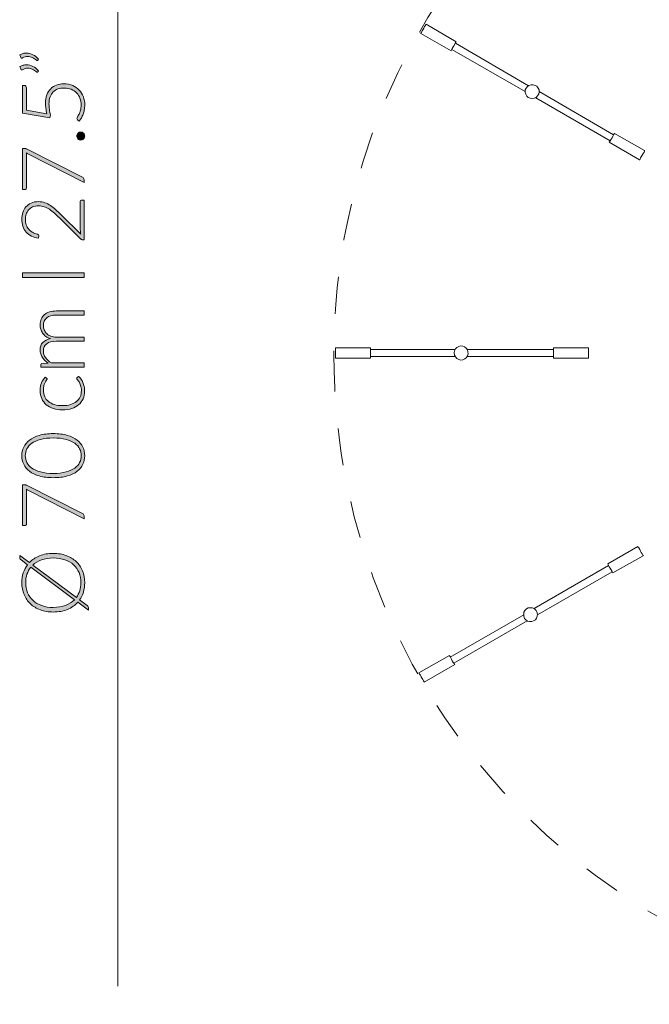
# Model space of a CAD drawing. Header units: inches. Extents: x 16 to 182, y -254 to -14.
# Tile 1 of 13: x 16 to 47, y -254 to -206. Entities that reach past the tile are written whole.
import ezdxf

# ---------------------------------------------------------------- set-up
doc = ezdxf.new("R2010")
doc.units = ezdxf.units.IN
doc.header["$MEASUREMENT"] = 0
doc.linetypes.add('AI-Linetype-1', pattern=[3.602747, 1.801373, -1.801373])
doc.layers.add('Capa 1', color=7, linetype='Continuous')

# ---------------------------------------------------------------- blocks, each defined once
blk = doc.blocks.new('block 4')
at = {"layer": 'Capa 1'}
h = blk.add_hatch(color=250, dxfattribs=at)
h.dxf.hatch_style = 2
edge = h.paths.add_edge_path()
edge.add_spline(control_points=[(16.074, -207.93), (16.128, -207.899), (16.181, -207.877), (16.233, -207.863), (16.286, -207.849), (16.339, -207.842), (16.393, -207.842), (16.503, -207.842), (16.608, -207.868), (16.709, -207.922), (16.811, -207.975), (16.903, -208.045), (16.986, -208.131), (16.986, -208.131), (16.948, -208.19), (16.948, -208.19), (16.94, -208.2), (16.93, -208.205), (16.918, -208.205), (16.907, -208.205), (16.897, -208.201), (16.889, -208.192), (16.818, -208.139), (16.748, -208.094), (16.677, -208.059), (16.606, -208.024), (16.532, -208.006), (16.456, -208.006), (16.375, -208.006), (16.291, -208.031), (16.205, -208.08), (16.194, -208.087), (16.182, -208.091), (16.171, -208.091), (16.151, -208.091), (16.137, -208.08), (16.129, -208.059), (16.129, -208.059), (16.074, -207.93), (16.074, -207.93)], knot_values=[0, 0, 0, 0, 1, 1, 1, 2, 2, 2, 3, 3, 3, 4, 4, 4, 5, 5, 5, 6, 6, 6, 7, 7, 7, 8, 8, 8, 9, 9, 9, 10, 10, 10, 11, 11, 11, 12, 12, 12, 13, 13, 13, 13], degree=3, periodic=1)
edge = h.paths.add_edge_path()
edge.add_spline(control_points=[(16.074, -208.498), (16.128, -208.467), (16.181, -208.444), (16.233, -208.431), (16.286, -208.417), (16.339, -208.409), (16.393, -208.409), (16.503, -208.409), (16.608, -208.436), (16.709, -208.49), (16.811, -208.543), (16.903, -208.613), (16.986, -208.699), (16.986, -208.699), (16.948, -208.758), (16.948, -208.758), (16.94, -208.768), (16.93, -208.772), (16.918, -208.772), (16.907, -208.772), (16.897, -208.768), (16.889, -208.76), (16.818, -208.706), (16.748, -208.662), (16.677, -208.627), (16.606, -208.592), (16.532, -208.574), (16.456, -208.574), (16.375, -208.574), (16.291, -208.599), (16.205, -208.648), (16.194, -208.655), (16.182, -208.658), (16.171, -208.658), (16.151, -208.658), (16.137, -208.648), (16.129, -208.627), (16.129, -208.627), (16.074, -208.498), (16.074, -208.498)], knot_values=[0, 0, 0, 0, 1, 1, 1, 2, 2, 2, 3, 3, 3, 4, 4, 4, 5, 5, 5, 6, 6, 6, 7, 7, 7, 8, 8, 8, 9, 9, 9, 10, 10, 10, 11, 11, 11, 12, 12, 12, 13, 13, 13, 13], degree=3, periodic=1)
h = blk.add_hatch(color=250, dxfattribs=at)
h.dxf.hatch_style = 2
edge = h.paths.add_edge_path()
edge.add_spline(control_points=[(16.292, -209.414), (16.32, -209.414), (16.343, -209.424), (16.362, -209.443), (16.381, -209.462), (16.391, -209.491), (16.391, -209.532), (16.391, -209.532), (16.391, -210.613), (16.391, -210.613), (16.391, -210.613), (17.387, -210.792), (17.387, -210.792), (17.363, -210.698), (17.346, -210.609), (17.335, -210.524), (17.325, -210.44), (17.319, -210.359), (17.319, -210.282), (17.319, -210.127), (17.342, -209.99), (17.386, -209.872), (17.43, -209.754), (17.492, -209.655), (17.572, -209.575), (17.651, -209.496), (17.746, -209.436), (17.856, -209.395), (17.965, -209.354), (18.085, -209.334), (18.214, -209.334), (18.372, -209.334), (18.513, -209.361), (18.638, -209.416), (18.762, -209.471), (18.868, -209.546), (18.955, -209.639), (19.042, -209.733), (19.109, -209.842), (19.156, -209.967), (19.202, -210.092), (19.225, -210.225), (19.225, -210.366), (19.225, -210.449), (19.218, -210.528), (19.203, -210.602), (19.188, -210.677), (19.169, -210.748), (19.144, -210.814), (19.119, -210.88), (19.091, -210.94), (19.059, -210.995), (19.026, -211.05), (18.993, -211.099), (18.959, -211.141), (18.959, -211.141), (18.877, -211.082), (18.877, -211.082), (18.856, -211.068), (18.845, -211.047), (18.845, -211.02), (18.845, -211.002), (18.856, -210.976), (18.877, -210.941), (18.898, -210.907), (18.921, -210.863), (18.947, -210.808), (18.972, -210.754), (18.995, -210.69), (19.016, -210.616), (19.038, -210.542), (19.048, -210.456), (19.048, -210.358), (19.048, -210.242), (19.03, -210.135), (18.992, -210.035), (18.955, -209.935), (18.901, -209.848), (18.831, -209.774), (18.76, -209.7), (18.673, -209.642), (18.57, -209.601), (18.467, -209.559), (18.349, -209.539), (18.219, -209.539), (18.112, -209.539), (18.013, -209.554), (17.923, -209.586), (17.833, -209.618), (17.756, -209.666), (17.692, -209.73), (17.628, -209.794), (17.578, -209.875), (17.542, -209.972), (17.506, -210.07), (17.488, -210.185), (17.488, -210.318), (17.488, -210.398), (17.495, -210.483), (17.507, -210.573), (17.52, -210.663), (17.54, -210.759), (17.568, -210.86), (17.568, -210.86), (17.528, -210.991), (17.528, -210.991), (17.528, -210.991), (16.205, -210.756), (16.205, -210.756), (16.205, -210.756), (16.205, -209.414), (16.205, -209.414), (16.205, -209.414), (16.292, -209.414), (16.292, -209.414)], knot_values=[0, 0, 0, 0, 1, 1, 1, 2, 2, 2, 3, 3, 3, 4, 4, 4, 5, 5, 5, 6, 6, 6, 7, 7, 7, 8, 8, 8, 9, 9, 9, 10, 10, 10, 11, 11, 11, 12, 12, 12, 13, 13, 13, 14, 14, 14, 15, 15, 15, 16, 16, 16, 17, 17, 17, 18, 18, 18, 19, 19, 19, 20, 20, 20, 21, 21, 21, 22, 22, 22, 23, 23, 23, 24, 24, 24, 25, 25, 25, 26, 26, 26, 27, 27, 27, 28, 28, 28, 29, 29, 29, 30, 30, 30, 31, 31, 31, 32, 32, 32, 33, 33, 33, 34, 34, 34, 35, 35, 35, 36, 36, 36, 37, 37, 37, 38, 38, 38, 38], degree=3, periodic=1)
h = blk.add_hatch(color=250, dxfattribs=at)
h.dxf.hatch_style = 2
edge = h.paths.add_edge_path()
edge.add_spline(control_points=[(19.029, -212.065), (19.002, -212.065), (18.977, -212.06), (18.953, -212.05), (18.929, -212.04), (18.908, -212.027), (18.891, -212.009), (18.873, -211.992), (18.859, -211.971), (18.849, -211.948), (18.838, -211.925), (18.833, -211.899), (18.833, -211.871), (18.833, -211.844), (18.838, -211.819), (18.849, -211.795), (18.859, -211.771), (18.873, -211.75), (18.891, -211.733), (18.908, -211.715), (18.929, -211.701), (18.953, -211.69), (18.977, -211.68), (19.002, -211.675), (19.029, -211.675), (19.057, -211.675), (19.083, -211.68), (19.106, -211.69), (19.129, -211.701), (19.15, -211.715), (19.167, -211.733), (19.185, -211.75), (19.199, -211.771), (19.208, -211.795), (19.218, -211.819), (19.223, -211.844), (19.223, -211.871), (19.223, -211.926), (19.205, -211.972), (19.167, -212.009), (19.13, -212.047), (19.084, -212.065), (19.029, -212.065)], knot_values=[0, 0, 0, 0, 1, 1, 1, 2, 2, 2, 3, 3, 3, 4, 4, 4, 5, 5, 5, 6, 6, 6, 7, 7, 7, 8, 8, 8, 9, 9, 9, 10, 10, 10, 11, 11, 11, 12, 12, 12, 13, 13, 13, 14, 14, 14, 14], degree=3, periodic=1)
h = blk.add_hatch(color=250, dxfattribs=at)
h.dxf.hatch_style = 2
edge = h.paths.add_edge_path()
edge.add_spline(control_points=[(16.205, -212.475), (16.205, -212.475), (16.296, -212.475), (16.296, -212.475), (16.32, -212.475), (16.34, -212.477), (16.358, -212.482), (16.376, -212.487), (16.391, -212.493), (16.403, -212.5), (16.403, -212.5), (19.116, -213.87), (19.116, -213.87), (19.138, -213.881), (19.156, -213.896), (19.17, -213.915), (19.185, -213.934), (19.192, -213.959), (19.192, -213.99), (19.192, -213.99), (19.192, -214.127), (19.192, -214.127), (19.192, -214.127), (16.49, -212.749), (16.49, -212.749), (16.453, -212.731), (16.42, -212.709), (16.391, -212.684), (16.391, -212.684), (16.391, -214.406), (16.391, -214.406), (16.391, -214.421), (16.385, -214.434), (16.374, -214.445), (16.363, -214.455), (16.349, -214.461), (16.334, -214.461), (16.334, -214.461), (16.205, -214.461), (16.205, -214.461), (16.205, -214.461), (16.205, -212.475), (16.205, -212.475)], knot_values=[0, 0, 0, 0, 1, 1, 1, 2, 2, 2, 3, 3, 3, 4, 4, 4, 5, 5, 5, 6, 6, 6, 7, 7, 7, 8, 8, 8, 9, 9, 9, 10, 10, 10, 11, 11, 11, 12, 12, 12, 13, 13, 13, 14, 14, 14, 14], degree=3, periodic=1)
h = blk.add_hatch(color=250, dxfattribs=at)
h.dxf.hatch_style = 2
edge = h.paths.add_edge_path()
edge.add_spline(control_points=[(16.171, -215.913), (16.171, -215.799), (16.188, -215.69), (16.221, -215.586), (16.254, -215.483), (16.304, -215.392), (16.371, -215.313), (16.438, -215.234), (16.521, -215.172), (16.622, -215.126), (16.722, -215.079), (16.84, -215.056), (16.975, -215.056), (17.088, -215.056), (17.192, -215.073), (17.289, -215.107), (17.385, -215.142), (17.478, -215.189), (17.566, -215.248), (17.655, -215.307), (17.741, -215.376), (17.825, -215.454), (17.909, -215.532), (17.994, -215.614), (18.081, -215.699), (18.081, -215.699), (19.035, -216.634), (19.035, -216.634), (19.024, -216.589), (19.016, -216.543), (19.01, -216.494), (19.005, -216.446), (19.002, -216.397), (19.002, -216.348), (19.002, -216.348), (19.002, -215.058), (19.002, -215.058), (19.002, -215.035), (19.008, -215.017), (19.022, -215.004), (19.035, -214.99), (19.052, -214.984), (19.073, -214.984), (19.073, -214.984), (19.192, -214.984), (19.192, -214.984), (19.192, -214.984), (19.192, -216.911), (19.192, -216.911), (19.192, -216.911), (19.12, -216.911), (19.12, -216.911), (19.104, -216.911), (19.089, -216.907), (19.072, -216.899), (19.056, -216.892), (19.042, -216.882), (19.031, -216.871), (19.031, -216.871), (17.999, -215.851), (17.999, -215.851), (17.913, -215.767), (17.83, -215.689), (17.75, -215.617), (17.67, -215.545), (17.589, -215.483), (17.507, -215.43), (17.426, -215.378), (17.342, -215.336), (17.256, -215.306), (17.17, -215.276), (17.079, -215.261), (16.982, -215.261), (16.872, -215.261), (16.777, -215.279), (16.696, -215.315), (16.615, -215.352), (16.548, -215.401), (16.496, -215.462), (16.444, -215.523), (16.406, -215.594), (16.38, -215.673), (16.355, -215.753), (16.342, -215.836), (16.342, -215.923), (16.342, -216.017), (16.357, -216.104), (16.385, -216.184), (16.414, -216.263), (16.454, -216.334), (16.506, -216.395), (16.557, -216.456), (16.618, -216.507), (16.689, -216.547), (16.76, -216.587), (16.838, -216.615), (16.923, -216.63), (16.972, -216.644), (16.997, -216.672), (16.997, -216.715), (16.997, -216.718), (16.996, -216.721), (16.995, -216.725), (16.995, -216.73), (16.994, -216.733), (16.994, -216.736), (16.994, -216.736), (16.977, -216.837), (16.977, -216.837), (16.849, -216.82), (16.735, -216.785), (16.636, -216.733), (16.536, -216.68), (16.451, -216.613), (16.382, -216.533), (16.313, -216.453), (16.261, -216.36), (16.225, -216.255), (16.189, -216.149), (16.171, -216.035), (16.171, -215.913)], knot_values=[0, 0, 0, 0, 1, 1, 1, 2, 2, 2, 3, 3, 3, 4, 4, 4, 5, 5, 5, 6, 6, 6, 7, 7, 7, 8, 8, 8, 9, 9, 9, 10, 10, 10, 11, 11, 11, 12, 12, 12, 13, 13, 13, 14, 14, 14, 15, 15, 15, 16, 16, 16, 17, 17, 17, 18, 18, 18, 19, 19, 19, 20, 20, 20, 21, 21, 21, 22, 22, 22, 23, 23, 23, 24, 24, 24, 25, 25, 25, 26, 26, 26, 27, 27, 27, 28, 28, 28, 29, 29, 29, 30, 30, 30, 31, 31, 31, 32, 32, 32, 33, 33, 33, 34, 34, 34, 35, 35, 35, 36, 36, 36, 37, 37, 37, 38, 38, 38, 39, 39, 39, 40, 40, 40, 40], degree=3, periodic=1)
h = blk.add_hatch(color=250, dxfattribs=at)
h.dxf.hatch_style = 2
h.paths.add_polyline_path([(19.192, -218.522), (19.192, -218.739), (16.205, -218.739), (16.205, -218.522)])
h = blk.add_hatch(color=250, dxfattribs=at)
h.dxf.hatch_style = 2
edge = h.paths.add_edge_path()
edge.add_spline(control_points=[(19.192, -223.091), (19.192, -223.091), (17.091, -223.091), (17.091, -223.091), (17.091, -223.091), (17.091, -222.981), (17.091, -222.981), (17.091, -222.945), (17.109, -222.924), (17.144, -222.918), (17.144, -222.918), (17.448, -222.899), (17.448, -222.899), (17.39, -222.858), (17.338, -222.815), (17.29, -222.768), (17.242, -222.722), (17.201, -222.672), (17.166, -222.619), (17.132, -222.567), (17.105, -222.51), (17.086, -222.451), (17.067, -222.391), (17.058, -222.328), (17.058, -222.262), (17.058, -222.108), (17.102, -221.986), (17.192, -221.894), (17.281, -221.803), (17.405, -221.741), (17.564, -221.709), (17.477, -221.683), (17.402, -221.648), (17.338, -221.602), (17.275, -221.557), (17.223, -221.504), (17.181, -221.445), (17.14, -221.386), (17.109, -221.322), (17.088, -221.252), (17.068, -221.183), (17.058, -221.111), (17.058, -221.038), (17.058, -220.935), (17.075, -220.841), (17.109, -220.758), (17.144, -220.675), (17.195, -220.605), (17.262, -220.546), (17.33, -220.488), (17.413, -220.443), (17.511, -220.413), (17.61, -220.382), (17.723, -220.366), (17.849, -220.366), (17.849, -220.366), (19.192, -220.366), (19.192, -220.366), (19.192, -220.366), (19.192, -220.567), (19.192, -220.567), (19.192, -220.567), (17.849, -220.567), (17.849, -220.567), (17.644, -220.567), (17.487, -220.611), (17.38, -220.7), (17.272, -220.788), (17.218, -220.915), (17.218, -221.08), (17.218, -221.153), (17.232, -221.223), (17.258, -221.29), (17.285, -221.356), (17.325, -221.416), (17.377, -221.467), (17.43, -221.518), (17.496, -221.559), (17.575, -221.589), (17.654, -221.62), (17.745, -221.635), (17.849, -221.635), (17.849, -221.635), (19.192, -221.635), (19.192, -221.635), (19.192, -221.635), (19.192, -221.835), (19.192, -221.835), (19.192, -221.835), (17.849, -221.835), (17.849, -221.835), (17.645, -221.835), (17.489, -221.876), (17.381, -221.958), (17.272, -222.039), (17.218, -222.158), (17.218, -222.314), (17.218, -222.428), (17.252, -222.534), (17.32, -222.631), (17.389, -222.728), (17.483, -222.815), (17.604, -222.89), (17.604, -222.89), (19.192, -222.89), (19.192, -222.89), (19.192, -222.89), (19.192, -223.091), (19.192, -223.091)], knot_values=[0, 0, 0, 0, 1, 1, 1, 2, 2, 2, 3, 3, 3, 4, 4, 4, 5, 5, 5, 6, 6, 6, 7, 7, 7, 8, 8, 8, 9, 9, 9, 10, 10, 10, 11, 11, 11, 12, 12, 12, 13, 13, 13, 14, 14, 14, 15, 15, 15, 16, 16, 16, 17, 17, 17, 18, 18, 18, 19, 19, 19, 20, 20, 20, 21, 21, 21, 22, 22, 22, 23, 23, 23, 24, 24, 24, 25, 25, 25, 26, 26, 26, 27, 27, 27, 28, 28, 28, 29, 29, 29, 30, 30, 30, 31, 31, 31, 32, 32, 32, 33, 33, 33, 34, 34, 34, 35, 35, 35, 36, 36, 36, 36], degree=3, periodic=1)
h = blk.add_hatch(color=250, dxfattribs=at)
h.dxf.hatch_style = 2
edge = h.paths.add_edge_path()
edge.add_spline(control_points=[(17.372, -223.629), (17.379, -223.636), (17.385, -223.643), (17.39, -223.649), (17.395, -223.656), (17.398, -223.665), (17.398, -223.676), (17.398, -223.69), (17.388, -223.709), (17.369, -223.734), (17.35, -223.758), (17.329, -223.791), (17.307, -223.832), (17.284, -223.873), (17.264, -223.924), (17.244, -223.985), (17.225, -224.046), (17.216, -224.12), (17.216, -224.208), (17.216, -224.329), (17.238, -224.436), (17.28, -224.53), (17.323, -224.623), (17.385, -224.702), (17.465, -224.766), (17.545, -224.83), (17.642, -224.879), (17.756, -224.913), (17.87, -224.946), (17.998, -224.963), (18.14, -224.963), (18.288, -224.963), (18.419, -224.946), (18.533, -224.911), (18.647, -224.877), (18.743, -224.828), (18.821, -224.765), (18.899, -224.702), (18.959, -224.625), (19, -224.535), (19.04, -224.445), (19.061, -224.345), (19.061, -224.235), (19.061, -224.134), (19.049, -224.049), (19.025, -223.981), (19.001, -223.913), (18.975, -223.856), (18.947, -223.812), (18.919, -223.768), (18.893, -223.732), (18.869, -223.706), (18.845, -223.68), (18.833, -223.659), (18.833, -223.644), (18.833, -223.626), (18.84, -223.612), (18.854, -223.602), (18.854, -223.602), (18.921, -223.547), (18.921, -223.547), (18.964, -223.579), (19.003, -223.62), (19.04, -223.669), (19.076, -223.719), (19.108, -223.774), (19.135, -223.836), (19.161, -223.898), (19.182, -223.965), (19.197, -224.038), (19.212, -224.11), (19.219, -224.186), (19.219, -224.265), (19.219, -224.398), (19.195, -224.52), (19.146, -224.631), (19.098, -224.741), (19.027, -224.836), (18.935, -224.916), (18.843, -224.995), (18.73, -225.057), (18.596, -225.102), (18.463, -225.146), (18.311, -225.168), (18.14, -225.168), (17.98, -225.168), (17.834, -225.147), (17.701, -225.105), (17.569, -225.063), (17.455, -225.001), (17.359, -224.92), (17.264, -224.839), (17.19, -224.74), (17.137, -224.622), (17.084, -224.505), (17.058, -224.37), (17.058, -224.218), (17.058, -224.082), (17.08, -223.96), (17.123, -223.854), (17.167, -223.748), (17.226, -223.655), (17.3, -223.576), (17.3, -223.576), (17.372, -223.629), (17.372, -223.629)], knot_values=[0, 0, 0, 0, 1, 1, 1, 2, 2, 2, 3, 3, 3, 4, 4, 4, 5, 5, 5, 6, 6, 6, 7, 7, 7, 8, 8, 8, 9, 9, 9, 10, 10, 10, 11, 11, 11, 12, 12, 12, 13, 13, 13, 14, 14, 14, 15, 15, 15, 16, 16, 16, 17, 17, 17, 18, 18, 18, 19, 19, 19, 20, 20, 20, 21, 21, 21, 22, 22, 22, 23, 23, 23, 24, 24, 24, 25, 25, 25, 26, 26, 26, 27, 27, 27, 28, 28, 28, 29, 29, 29, 30, 30, 30, 31, 31, 31, 32, 32, 32, 33, 33, 33, 34, 34, 34, 35, 35, 35, 35], degree=3, periodic=1)
h = blk.add_hatch(color=250, dxfattribs=at)
h.dxf.hatch_style = 2
edge = h.paths.add_edge_path()
edge.add_spline(control_points=[(17.697, -226.322), (17.959, -226.322), (18.185, -226.351), (18.377, -226.407), (18.568, -226.463), (18.727, -226.54), (18.852, -226.637), (18.977, -226.734), (19.07, -226.848), (19.131, -226.978), (19.193, -227.108), (19.223, -227.247), (19.223, -227.395), (19.223, -227.543), (19.193, -227.681), (19.131, -227.811), (19.07, -227.94), (18.977, -228.053), (18.852, -228.15), (18.727, -228.248), (18.568, -228.324), (18.377, -228.38), (18.185, -228.435), (17.959, -228.463), (17.697, -228.463), (17.435, -228.463), (17.209, -228.435), (17.018, -228.38), (16.826, -228.324), (16.668, -228.248), (16.543, -228.15), (16.417, -228.053), (16.324, -227.94), (16.263, -227.811), (16.202, -227.681), (16.171, -227.543), (16.171, -227.395), (16.171, -227.247), (16.202, -227.108), (16.263, -226.978), (16.324, -226.848), (16.417, -226.734), (16.543, -226.637), (16.668, -226.54), (16.826, -226.463), (17.018, -226.407), (17.209, -226.351), (17.435, -226.322), (17.697, -226.322)], knot_values=[0, 0, 0, 0, 1, 1, 1, 2, 2, 2, 3, 3, 3, 4, 4, 4, 5, 5, 5, 6, 6, 6, 7, 7, 7, 8, 8, 8, 9, 9, 9, 10, 10, 10, 11, 11, 11, 12, 12, 12, 13, 13, 13, 14, 14, 14, 15, 15, 15, 16, 16, 16, 16], degree=3, periodic=1)
edge = h.paths.add_edge_path()
edge.add_spline(control_points=[(17.697, -226.534), (17.455, -226.534), (17.248, -226.557), (17.077, -226.603), (16.905, -226.65), (16.765, -226.712), (16.656, -226.79), (16.547, -226.868), (16.467, -226.96), (16.416, -227.065), (16.365, -227.169), (16.34, -227.279), (16.34, -227.395), (16.34, -227.51), (16.365, -227.62), (16.416, -227.724), (16.467, -227.828), (16.547, -227.92), (16.656, -227.998), (16.765, -228.077), (16.905, -228.14), (17.077, -228.186), (17.248, -228.233), (17.455, -228.256), (17.697, -228.256), (17.941, -228.256), (18.148, -228.233), (18.319, -228.186), (18.49, -228.14), (18.63, -228.077), (18.739, -227.998), (18.848, -227.92), (18.927, -227.828), (18.977, -227.724), (19.027, -227.62), (19.052, -227.51), (19.052, -227.395), (19.052, -227.279), (19.027, -227.169), (18.977, -227.065), (18.927, -226.96), (18.848, -226.868), (18.739, -226.79), (18.63, -226.712), (18.49, -226.65), (18.319, -226.603), (18.148, -226.557), (17.941, -226.534), (17.697, -226.534)], knot_values=[0, 0, 0, 0, 1, 1, 1, 2, 2, 2, 3, 3, 3, 4, 4, 4, 5, 5, 5, 6, 6, 6, 7, 7, 7, 8, 8, 8, 9, 9, 9, 10, 10, 10, 11, 11, 11, 12, 12, 12, 13, 13, 13, 14, 14, 14, 15, 15, 15, 16, 16, 16, 16], degree=3, periodic=1)
h = blk.add_hatch(color=250, dxfattribs=at)
h.dxf.hatch_style = 2
edge = h.paths.add_edge_path()
edge.add_spline(control_points=[(16.205, -228.804), (16.205, -228.804), (16.296, -228.804), (16.296, -228.804), (16.32, -228.804), (16.34, -228.807), (16.358, -228.812), (16.376, -228.817), (16.391, -228.823), (16.403, -228.83), (16.403, -228.83), (19.116, -230.2), (19.116, -230.2), (19.138, -230.211), (19.156, -230.226), (19.17, -230.245), (19.185, -230.264), (19.192, -230.289), (19.192, -230.32), (19.192, -230.32), (19.192, -230.457), (19.192, -230.457), (19.192, -230.457), (16.49, -229.079), (16.49, -229.079), (16.453, -229.061), (16.42, -229.039), (16.391, -229.013), (16.391, -229.013), (16.391, -230.736), (16.391, -230.736), (16.391, -230.751), (16.385, -230.764), (16.374, -230.775), (16.363, -230.785), (16.349, -230.791), (16.334, -230.791), (16.334, -230.791), (16.205, -230.791), (16.205, -230.791), (16.205, -230.791), (16.205, -228.804), (16.205, -228.804)], knot_values=[0, 0, 0, 0, 1, 1, 1, 2, 2, 2, 3, 3, 3, 4, 4, 4, 5, 5, 5, 6, 6, 6, 7, 7, 7, 8, 8, 8, 9, 9, 9, 10, 10, 10, 11, 11, 11, 12, 12, 12, 13, 13, 13, 14, 14, 14, 14], degree=3, periodic=1)
h = blk.add_hatch(color=250, dxfattribs=at)
h.dxf.hatch_style = 2
edge = h.paths.add_edge_path()
edge.add_spline(control_points=[(17.697, -232.139), (17.928, -232.139), (18.137, -232.174), (18.325, -232.243), (18.513, -232.312), (18.673, -232.409), (18.806, -232.534), (18.939, -232.659), (19.042, -232.809), (19.115, -232.984), (19.187, -233.158), (19.223, -233.351), (19.223, -233.564), (19.223, -233.726), (19.202, -233.877), (19.159, -234.017), (19.116, -234.157), (19.054, -234.284), (18.974, -234.398), (18.974, -234.398), (19.346, -234.674), (19.346, -234.674), (19.37, -234.693), (19.387, -234.713), (19.397, -234.735), (19.408, -234.758), (19.413, -234.781), (19.413, -234.805), (19.413, -234.805), (19.413, -234.898), (19.413, -234.898), (19.413, -234.898), (18.888, -234.508), (18.888, -234.508), (18.753, -234.66), (18.585, -234.777), (18.384, -234.861), (18.184, -234.945), (17.955, -234.987), (17.697, -234.987), (17.468, -234.987), (17.259, -234.952), (17.071, -234.882), (16.884, -234.813), (16.723, -234.715), (16.59, -234.59), (16.457, -234.465), (16.354, -234.315), (16.281, -234.14), (16.208, -233.966), (16.171, -233.774), (16.171, -233.564), (16.171, -233.394), (16.195, -233.235), (16.242, -233.089), (16.289, -232.943), (16.357, -232.811), (16.446, -232.694), (16.446, -232.694), (16.131, -232.46), (16.131, -232.46), (16.109, -232.443), (16.092, -232.429), (16.083, -232.416), (16.073, -232.403), (16.068, -232.383), (16.068, -232.354), (16.068, -232.354), (16.068, -232.239), (16.068, -232.239), (16.068, -232.239), (16.536, -232.587), (16.536, -232.587), (16.672, -232.445), (16.837, -232.334), (17.032, -232.257), (17.228, -232.178), (17.45, -232.139), (17.697, -232.139)], knot_values=[0, 0, 0, 0, 1, 1, 1, 2, 2, 2, 3, 3, 3, 4, 4, 4, 5, 5, 5, 6, 6, 6, 7, 7, 7, 8, 8, 8, 9, 9, 9, 10, 10, 10, 11, 11, 11, 12, 12, 12, 13, 13, 13, 14, 14, 14, 15, 15, 15, 16, 16, 16, 17, 17, 17, 18, 18, 18, 19, 19, 19, 20, 20, 20, 21, 21, 21, 22, 22, 22, 23, 23, 23, 24, 24, 24, 25, 25, 25, 26, 26, 26, 26], degree=3, periodic=1)
edge = h.paths.add_edge_path()
edge.add_spline(control_points=[(17.697, -234.765), (17.922, -234.765), (18.121, -234.732), (18.293, -234.666), (18.466, -234.6), (18.61, -234.507), (18.725, -234.387), (18.725, -234.387), (16.604, -232.813), (16.604, -232.813), (16.524, -232.913), (16.462, -233.026), (16.42, -233.151), (16.378, -233.277), (16.357, -233.415), (16.357, -233.564), (16.357, -233.741), (16.388, -233.903), (16.449, -234.05), (16.51, -234.198), (16.598, -234.324), (16.714, -234.43), (16.829, -234.537), (16.97, -234.619), (17.136, -234.677), (17.302, -234.736), (17.489, -234.765), (17.697, -234.765)], knot_values=[0, 0, 0, 0, 1, 1, 1, 2, 2, 2, 3, 3, 3, 4, 4, 4, 5, 5, 5, 6, 6, 6, 7, 7, 7, 8, 8, 8, 9, 9, 9, 9], degree=3, periodic=1)
edge = h.paths.add_edge_path()
edge.add_spline(control_points=[(17.697, -232.363), (17.483, -232.363), (17.293, -232.393), (17.125, -232.454), (16.958, -232.514), (16.816, -232.599), (16.701, -232.709), (16.701, -232.709), (18.816, -234.282), (18.816, -234.282), (18.888, -234.184), (18.942, -234.076), (18.98, -233.956), (19.017, -233.835), (19.035, -233.705), (19.035, -233.564), (19.035, -233.384), (19.005, -233.22), (18.945, -233.072), (18.884, -232.925), (18.796, -232.798), (18.681, -232.693), (18.565, -232.589), (18.425, -232.507), (18.26, -232.45), (18.094, -232.392), (17.907, -232.363), (17.697, -232.363)], knot_values=[0, 0, 0, 0, 1, 1, 1, 2, 2, 2, 3, 3, 3, 4, 4, 4, 5, 5, 5, 6, 6, 6, 7, 7, 7, 8, 8, 8, 9, 9, 9, 9], degree=3, periodic=1)
at = {"layer": 'Capa 1', "lineweight": 0}
blk.add_lwpolyline([(19.192, -218.522), (19.192, -218.739), (16.205, -218.739), (16.205, -218.522), (19.192, -218.522)], dxfattribs=at)
for points, knots in [([(16.074, -207.93), (16.128, -207.899), (16.181, -207.877), (16.233, -207.863), (16.286, -207.849), (16.339, -207.842), (16.393, -207.842), (16.503, -207.842), (16.608, -207.868), (16.709, -207.922), (16.811, -207.975), (16.903, -208.045), (16.986, -208.131), (16.986, -208.131), (16.948, -208.19), (16.948, -208.19), (16.94, -208.2), (16.93, -208.205), (16.918, -208.205), (16.907, -208.205), (16.897, -208.201), (16.889, -208.192), (16.818, -208.139), (16.748, -208.094), (16.677, -208.059), (16.606, -208.024), (16.532, -208.006), (16.456, -208.006), (16.375, -208.006), (16.291, -208.031), (16.205, -208.08), (16.194, -208.087), (16.182, -208.091), (16.171, -208.091), (16.151, -208.091), (16.137, -208.08), (16.129, -208.059), (16.129, -208.059), (16.074, -207.93), (16.074, -207.93)], [0, 0, 0, 0, 1, 1, 1, 2, 2, 2, 3, 3, 3, 4, 4, 4, 5, 5, 5, 6, 6, 6, 7, 7, 7, 8, 8, 8, 9, 9, 9, 10, 10, 10, 11, 11, 11, 12, 12, 12, 13, 13, 13, 13]), ([(16.074, -208.498), (16.128, -208.467), (16.181, -208.444), (16.233, -208.431), (16.286, -208.417), (16.339, -208.409), (16.393, -208.409), (16.503, -208.409), (16.608, -208.436), (16.709, -208.49), (16.811, -208.543), (16.903, -208.613), (16.986, -208.699), (16.986, -208.699), (16.948, -208.758), (16.948, -208.758), (16.94, -208.768), (16.93, -208.772), (16.918, -208.772), (16.907, -208.772), (16.897, -208.768), (16.889, -208.76), (16.818, -208.706), (16.748, -208.662), (16.677, -208.627), (16.606, -208.592), (16.532, -208.574), (16.456, -208.574), (16.375, -208.574), (16.291, -208.599), (16.205, -208.648), (16.194, -208.655), (16.182, -208.658), (16.171, -208.658), (16.151, -208.658), (16.137, -208.648), (16.129, -208.627), (16.129, -208.627), (16.074, -208.498), (16.074, -208.498)], [0, 0, 0, 0, 1, 1, 1, 2, 2, 2, 3, 3, 3, 4, 4, 4, 5, 5, 5, 6, 6, 6, 7, 7, 7, 8, 8, 8, 9, 9, 9, 10, 10, 10, 11, 11, 11, 12, 12, 12, 13, 13, 13, 13]), ([(16.292, -209.414), (16.32, -209.414), (16.343, -209.424), (16.362, -209.443), (16.381, -209.462), (16.391, -209.491), (16.391, -209.532), (16.391, -209.532), (16.391, -210.613), (16.391, -210.613), (16.391, -210.613), (17.387, -210.792), (17.387, -210.792), (17.363, -210.698), (17.346, -210.609), (17.335, -210.524), (17.325, -210.44), (17.319, -210.359), (17.319, -210.282), (17.319, -210.127), (17.342, -209.99), (17.386, -209.872), (17.43, -209.754), (17.492, -209.655), (17.572, -209.575), (17.651, -209.496), (17.746, -209.436), (17.856, -209.395), (17.965, -209.354), (18.085, -209.334), (18.214, -209.334), (18.372, -209.334), (18.513, -209.361), (18.638, -209.416), (18.762, -209.471), (18.868, -209.546), (18.955, -209.639), (19.042, -209.733), (19.109, -209.842), (19.156, -209.967), (19.202, -210.092), (19.225, -210.225), (19.225, -210.366), (19.225, -210.449), (19.218, -210.528), (19.203, -210.602), (19.188, -210.677), (19.169, -210.748), (19.144, -210.814), (19.119, -210.88), (19.091, -210.94), (19.059, -210.995), (19.026, -211.05), (18.993, -211.099), (18.959, -211.141), (18.959, -211.141), (18.877, -211.082), (18.877, -211.082), (18.856, -211.068), (18.845, -211.047), (18.845, -211.02), (18.845, -211.002), (18.856, -210.976), (18.877, -210.941), (18.898, -210.907), (18.921, -210.863), (18.947, -210.808), (18.972, -210.754), (18.995, -210.69), (19.016, -210.616), (19.038, -210.542), (19.048, -210.456), (19.048, -210.358), (19.048, -210.242), (19.03, -210.135), (18.992, -210.035), (18.955, -209.935), (18.901, -209.848), (18.831, -209.774), (18.76, -209.7), (18.673, -209.642), (18.57, -209.601), (18.467, -209.559), (18.349, -209.539), (18.219, -209.539), (18.112, -209.539), (18.013, -209.554), (17.923, -209.586), (17.833, -209.618), (17.756, -209.666), (17.692, -209.73), (17.628, -209.794), (17.578, -209.875), (17.542, -209.972), (17.506, -210.07), (17.488, -210.185), (17.488, -210.318), (17.488, -210.398), (17.495, -210.483), (17.507, -210.573), (17.52, -210.663), (17.54, -210.759), (17.568, -210.86), (17.568, -210.86), (17.528, -210.991), (17.528, -210.991), (17.528, -210.991), (16.205, -210.756), (16.205, -210.756), (16.205, -210.756), (16.205, -209.414), (16.205, -209.414), (16.205, -209.414), (16.292, -209.414), (16.292, -209.414)], [0, 0, 0, 0, 1, 1, 1, 2, 2, 2, 3, 3, 3, 4, 4, 4, 5, 5, 5, 6, 6, 6, 7, 7, 7, 8, 8, 8, 9, 9, 9, 10, 10, 10, 11, 11, 11, 12, 12, 12, 13, 13, 13, 14, 14, 14, 15, 15, 15, 16, 16, 16, 17, 17, 17, 18, 18, 18, 19, 19, 19, 20, 20, 20, 21, 21, 21, 22, 22, 22, 23, 23, 23, 24, 24, 24, 25, 25, 25, 26, 26, 26, 27, 27, 27, 28, 28, 28, 29, 29, 29, 30, 30, 30, 31, 31, 31, 32, 32, 32, 33, 33, 33, 34, 34, 34, 35, 35, 35, 36, 36, 36, 37, 37, 37, 38, 38, 38, 38]), ([(19.029, -212.065), (19.002, -212.065), (18.977, -212.06), (18.953, -212.05), (18.929, -212.04), (18.908, -212.027), (18.891, -212.009), (18.873, -211.992), (18.859, -211.971), (18.849, -211.948), (18.838, -211.925), (18.833, -211.899), (18.833, -211.871), (18.833, -211.844), (18.838, -211.819), (18.849, -211.795), (18.859, -211.771), (18.873, -211.75), (18.891, -211.733), (18.908, -211.715), (18.929, -211.701), (18.953, -211.69), (18.977, -211.68), (19.002, -211.675), (19.029, -211.675), (19.057, -211.675), (19.083, -211.68), (19.106, -211.69), (19.129, -211.701), (19.15, -211.715), (19.167, -211.733), (19.185, -211.75), (19.199, -211.771), (19.208, -211.795), (19.218, -211.819), (19.223, -211.844), (19.223, -211.871), (19.223, -211.926), (19.205, -211.972), (19.167, -212.009), (19.13, -212.047), (19.084, -212.065), (19.029, -212.065)], [0, 0, 0, 0, 1, 1, 1, 2, 2, 2, 3, 3, 3, 4, 4, 4, 5, 5, 5, 6, 6, 6, 7, 7, 7, 8, 8, 8, 9, 9, 9, 10, 10, 10, 11, 11, 11, 12, 12, 12, 13, 13, 13, 14, 14, 14, 14]), ([(16.205, -212.475), (16.205, -212.475), (16.296, -212.475), (16.296, -212.475), (16.32, -212.475), (16.34, -212.477), (16.358, -212.482), (16.376, -212.487), (16.391, -212.493), (16.403, -212.5), (16.403, -212.5), (19.116, -213.87), (19.116, -213.87), (19.138, -213.881), (19.156, -213.896), (19.17, -213.915), (19.185, -213.934), (19.192, -213.959), (19.192, -213.99), (19.192, -213.99), (19.192, -214.127), (19.192, -214.127), (19.192, -214.127), (16.49, -212.749), (16.49, -212.749), (16.453, -212.731), (16.42, -212.709), (16.391, -212.684), (16.391, -212.684), (16.391, -214.406), (16.391, -214.406), (16.391, -214.421), (16.385, -214.434), (16.374, -214.445), (16.363, -214.455), (16.349, -214.461), (16.334, -214.461), (16.334, -214.461), (16.205, -214.461), (16.205, -214.461), (16.205, -214.461), (16.205, -212.475), (16.205, -212.475)], [0, 0, 0, 0, 1, 1, 1, 2, 2, 2, 3, 3, 3, 4, 4, 4, 5, 5, 5, 6, 6, 6, 7, 7, 7, 8, 8, 8, 9, 9, 9, 10, 10, 10, 11, 11, 11, 12, 12, 12, 13, 13, 13, 14, 14, 14, 14]), ([(16.171, -215.913), (16.171, -215.799), (16.188, -215.69), (16.221, -215.586), (16.254, -215.483), (16.304, -215.392), (16.371, -215.313), (16.438, -215.234), (16.521, -215.172), (16.622, -215.126), (16.722, -215.079), (16.84, -215.056), (16.975, -215.056), (17.088, -215.056), (17.192, -215.073), (17.289, -215.107), (17.385, -215.142), (17.478, -215.189), (17.566, -215.248), (17.655, -215.307), (17.741, -215.376), (17.825, -215.454), (17.909, -215.532), (17.994, -215.614), (18.081, -215.699), (18.081, -215.699), (19.035, -216.634), (19.035, -216.634), (19.024, -216.589), (19.016, -216.543), (19.01, -216.494), (19.005, -216.446), (19.002, -216.397), (19.002, -216.348), (19.002, -216.348), (19.002, -215.058), (19.002, -215.058), (19.002, -215.035), (19.008, -215.017), (19.022, -215.004), (19.035, -214.99), (19.052, -214.984), (19.073, -214.984), (19.073, -214.984), (19.192, -214.984), (19.192, -214.984), (19.192, -214.984), (19.192, -216.911), (19.192, -216.911), (19.192, -216.911), (19.12, -216.911), (19.12, -216.911), (19.104, -216.911), (19.089, -216.907), (19.072, -216.899), (19.056, -216.892), (19.042, -216.882), (19.031, -216.871), (19.031, -216.871), (17.999, -215.851), (17.999, -215.851), (17.913, -215.767), (17.83, -215.689), (17.75, -215.617), (17.67, -215.545), (17.589, -215.483), (17.507, -215.43), (17.426, -215.378), (17.342, -215.336), (17.256, -215.306), (17.17, -215.276), (17.079, -215.261), (16.982, -215.261), (16.872, -215.261), (16.777, -215.279), (16.696, -215.315), (16.615, -215.352), (16.548, -215.401), (16.496, -215.462), (16.444, -215.523), (16.406, -215.594), (16.38, -215.673), (16.355, -215.753), (16.342, -215.836), (16.342, -215.923), (16.342, -216.017), (16.357, -216.104), (16.385, -216.184), (16.414, -216.263), (16.454, -216.334), (16.506, -216.395), (16.557, -216.456), (16.618, -216.507), (16.689, -216.547), (16.76, -216.587), (16.838, -216.615), (16.923, -216.63), (16.972, -216.644), (16.997, -216.672), (16.997, -216.715), (16.997, -216.718), (16.996, -216.721), (16.995, -216.725), (16.995, -216.73), (16.994, -216.733), (16.994, -216.736), (16.994, -216.736), (16.977, -216.837), (16.977, -216.837), (16.849, -216.82), (16.735, -216.785), (16.636, -216.733), (16.536, -216.68), (16.451, -216.613), (16.382, -216.533), (16.313, -216.453), (16.261, -216.36), (16.225, -216.255), (16.189, -216.149), (16.171, -216.035), (16.171, -215.913)], [0, 0, 0, 0, 1, 1, 1, 2, 2, 2, 3, 3, 3, 4, 4, 4, 5, 5, 5, 6, 6, 6, 7, 7, 7, 8, 8, 8, 9, 9, 9, 10, 10, 10, 11, 11, 11, 12, 12, 12, 13, 13, 13, 14, 14, 14, 15, 15, 15, 16, 16, 16, 17, 17, 17, 18, 18, 18, 19, 19, 19, 20, 20, 20, 21, 21, 21, 22, 22, 22, 23, 23, 23, 24, 24, 24, 25, 25, 25, 26, 26, 26, 27, 27, 27, 28, 28, 28, 29, 29, 29, 30, 30, 30, 31, 31, 31, 32, 32, 32, 33, 33, 33, 34, 34, 34, 35, 35, 35, 36, 36, 36, 37, 37, 37, 38, 38, 38, 39, 39, 39, 40, 40, 40, 40]), ([(19.192, -223.091), (19.192, -223.091), (17.091, -223.091), (17.091, -223.091), (17.091, -223.091), (17.091, -222.981), (17.091, -222.981), (17.091, -222.945), (17.109, -222.924), (17.144, -222.918), (17.144, -222.918), (17.448, -222.899), (17.448, -222.899), (17.39, -222.858), (17.338, -222.815), (17.29, -222.768), (17.242, -222.722), (17.201, -222.672), (17.166, -222.619), (17.132, -222.567), (17.105, -222.51), (17.086, -222.451), (17.067, -222.391), (17.058, -222.328), (17.058, -222.262), (17.058, -222.108), (17.102, -221.986), (17.192, -221.894), (17.281, -221.803), (17.405, -221.741), (17.564, -221.709), (17.477, -221.683), (17.402, -221.648), (17.338, -221.602), (17.275, -221.557), (17.223, -221.504), (17.181, -221.445), (17.14, -221.386), (17.109, -221.322), (17.088, -221.252), (17.068, -221.183), (17.058, -221.111), (17.058, -221.038), (17.058, -220.935), (17.075, -220.841), (17.109, -220.758), (17.144, -220.675), (17.195, -220.605), (17.262, -220.546), (17.33, -220.488), (17.413, -220.443), (17.511, -220.413), (17.61, -220.382), (17.723, -220.366), (17.849, -220.366), (17.849, -220.366), (19.192, -220.366), (19.192, -220.366), (19.192, -220.366), (19.192, -220.567), (19.192, -220.567), (19.192, -220.567), (17.849, -220.567), (17.849, -220.567), (17.644, -220.567), (17.487, -220.611), (17.38, -220.7), (17.272, -220.788), (17.218, -220.915), (17.218, -221.08), (17.218, -221.153), (17.232, -221.223), (17.258, -221.29), (17.285, -221.356), (17.325, -221.416), (17.377, -221.467), (17.43, -221.518), (17.496, -221.559), (17.575, -221.589), (17.654, -221.62), (17.745, -221.635), (17.849, -221.635), (17.849, -221.635), (19.192, -221.635), (19.192, -221.635), (19.192, -221.635), (19.192, -221.835), (19.192, -221.835), (19.192, -221.835), (17.849, -221.835), (17.849, -221.835), (17.645, -221.835), (17.489, -221.876), (17.381, -221.958), (17.272, -222.039), (17.218, -222.158), (17.218, -222.314), (17.218, -222.428), (17.252, -222.534), (17.32, -222.631), (17.389, -222.728), (17.483, -222.815), (17.604, -222.89), (17.604, -222.89), (19.192, -222.89), (19.192, -222.89), (19.192, -222.89), (19.192, -223.091), (19.192, -223.091)], [0, 0, 0, 0, 1, 1, 1, 2, 2, 2, 3, 3, 3, 4, 4, 4, 5, 5, 5, 6, 6, 6, 7, 7, 7, 8, 8, 8, 9, 9, 9, 10, 10, 10, 11, 11, 11, 12, 12, 12, 13, 13, 13, 14, 14, 14, 15, 15, 15, 16, 16, 16, 17, 17, 17, 18, 18, 18, 19, 19, 19, 20, 20, 20, 21, 21, 21, 22, 22, 22, 23, 23, 23, 24, 24, 24, 25, 25, 25, 26, 26, 26, 27, 27, 27, 28, 28, 28, 29, 29, 29, 30, 30, 30, 31, 31, 31, 32, 32, 32, 33, 33, 33, 34, 34, 34, 35, 35, 35, 36, 36, 36, 36]), ([(17.372, -223.629), (17.379, -223.636), (17.385, -223.643), (17.39, -223.649), (17.395, -223.656), (17.398, -223.665), (17.398, -223.676), (17.398, -223.69), (17.388, -223.709), (17.369, -223.734), (17.35, -223.758), (17.329, -223.791), (17.307, -223.832), (17.284, -223.873), (17.264, -223.924), (17.244, -223.985), (17.225, -224.046), (17.216, -224.12), (17.216, -224.208), (17.216, -224.329), (17.238, -224.436), (17.28, -224.53), (17.323, -224.623), (17.385, -224.702), (17.465, -224.766), (17.545, -224.83), (17.642, -224.879), (17.756, -224.913), (17.87, -224.946), (17.998, -224.963), (18.14, -224.963), (18.288, -224.963), (18.419, -224.946), (18.533, -224.911), (18.647, -224.877), (18.743, -224.828), (18.821, -224.765), (18.899, -224.702), (18.959, -224.625), (19, -224.535), (19.04, -224.445), (19.061, -224.345), (19.061, -224.235), (19.061, -224.134), (19.049, -224.049), (19.025, -223.981), (19.001, -223.913), (18.975, -223.856), (18.947, -223.812), (18.919, -223.768), (18.893, -223.732), (18.869, -223.706), (18.845, -223.68), (18.833, -223.659), (18.833, -223.644), (18.833, -223.626), (18.84, -223.612), (18.854, -223.602), (18.854, -223.602), (18.921, -223.547), (18.921, -223.547), (18.964, -223.579), (19.003, -223.62), (19.04, -223.669), (19.076, -223.719), (19.108, -223.774), (19.135, -223.836), (19.161, -223.898), (19.182, -223.965), (19.197, -224.038), (19.212, -224.11), (19.219, -224.186), (19.219, -224.265), (19.219, -224.398), (19.195, -224.52), (19.146, -224.631), (19.098, -224.741), (19.027, -224.836), (18.935, -224.916), (18.843, -224.995), (18.73, -225.057), (18.596, -225.102), (18.463, -225.146), (18.311, -225.168), (18.14, -225.168), (17.98, -225.168), (17.834, -225.147), (17.701, -225.105), (17.569, -225.063), (17.455, -225.001), (17.359, -224.92), (17.264, -224.839), (17.19, -224.74), (17.137, -224.622), (17.084, -224.505), (17.058, -224.37), (17.058, -224.218), (17.058, -224.082), (17.08, -223.96), (17.123, -223.854), (17.167, -223.748), (17.226, -223.655), (17.3, -223.576), (17.3, -223.576), (17.372, -223.629), (17.372, -223.629)], [0, 0, 0, 0, 1, 1, 1, 2, 2, 2, 3, 3, 3, 4, 4, 4, 5, 5, 5, 6, 6, 6, 7, 7, 7, 8, 8, 8, 9, 9, 9, 10, 10, 10, 11, 11, 11, 12, 12, 12, 13, 13, 13, 14, 14, 14, 15, 15, 15, 16, 16, 16, 17, 17, 17, 18, 18, 18, 19, 19, 19, 20, 20, 20, 21, 21, 21, 22, 22, 22, 23, 23, 23, 24, 24, 24, 25, 25, 25, 26, 26, 26, 27, 27, 27, 28, 28, 28, 29, 29, 29, 30, 30, 30, 31, 31, 31, 32, 32, 32, 33, 33, 33, 34, 34, 34, 35, 35, 35, 35]), ([(17.697, -226.322), (17.959, -226.322), (18.185, -226.351), (18.377, -226.407), (18.568, -226.463), (18.727, -226.54), (18.852, -226.637), (18.977, -226.734), (19.07, -226.848), (19.131, -226.978), (19.193, -227.108), (19.223, -227.247), (19.223, -227.395), (19.223, -227.543), (19.193, -227.681), (19.131, -227.811), (19.07, -227.94), (18.977, -228.053), (18.852, -228.15), (18.727, -228.248), (18.568, -228.324), (18.377, -228.38), (18.185, -228.435), (17.959, -228.463), (17.697, -228.463), (17.435, -228.463), (17.209, -228.435), (17.018, -228.38), (16.826, -228.324), (16.668, -228.248), (16.543, -228.15), (16.417, -228.053), (16.324, -227.94), (16.263, -227.811), (16.202, -227.681), (16.171, -227.543), (16.171, -227.395), (16.171, -227.247), (16.202, -227.108), (16.263, -226.978), (16.324, -226.848), (16.417, -226.734), (16.543, -226.637), (16.668, -226.54), (16.826, -226.463), (17.018, -226.407), (17.209, -226.351), (17.435, -226.322), (17.697, -226.322)], [0, 0, 0, 0, 1, 1, 1, 2, 2, 2, 3, 3, 3, 4, 4, 4, 5, 5, 5, 6, 6, 6, 7, 7, 7, 8, 8, 8, 9, 9, 9, 10, 10, 10, 11, 11, 11, 12, 12, 12, 13, 13, 13, 14, 14, 14, 15, 15, 15, 16, 16, 16, 16]), ([(17.697, -226.534), (17.455, -226.534), (17.248, -226.557), (17.077, -226.603), (16.905, -226.65), (16.765, -226.712), (16.656, -226.79), (16.547, -226.868), (16.467, -226.96), (16.416, -227.065), (16.365, -227.169), (16.34, -227.279), (16.34, -227.395), (16.34, -227.51), (16.365, -227.62), (16.416, -227.724), (16.467, -227.828), (16.547, -227.92), (16.656, -227.998), (16.765, -228.077), (16.905, -228.14), (17.077, -228.186), (17.248, -228.233), (17.455, -228.256), (17.697, -228.256), (17.941, -228.256), (18.148, -228.233), (18.319, -228.186), (18.49, -228.14), (18.63, -228.077), (18.739, -227.998), (18.848, -227.92), (18.927, -227.828), (18.977, -227.724), (19.027, -227.62), (19.052, -227.51), (19.052, -227.395), (19.052, -227.279), (19.027, -227.169), (18.977, -227.065), (18.927, -226.96), (18.848, -226.868), (18.739, -226.79), (18.63, -226.712), (18.49, -226.65), (18.319, -226.603), (18.148, -226.557), (17.941, -226.534), (17.697, -226.534)], [0, 0, 0, 0, 1, 1, 1, 2, 2, 2, 3, 3, 3, 4, 4, 4, 5, 5, 5, 6, 6, 6, 7, 7, 7, 8, 8, 8, 9, 9, 9, 10, 10, 10, 11, 11, 11, 12, 12, 12, 13, 13, 13, 14, 14, 14, 15, 15, 15, 16, 16, 16, 16]), ([(16.205, -228.804), (16.205, -228.804), (16.296, -228.804), (16.296, -228.804), (16.32, -228.804), (16.34, -228.807), (16.358, -228.812), (16.376, -228.817), (16.391, -228.823), (16.403, -228.83), (16.403, -228.83), (19.116, -230.2), (19.116, -230.2), (19.138, -230.211), (19.156, -230.226), (19.17, -230.245), (19.185, -230.264), (19.192, -230.289), (19.192, -230.32), (19.192, -230.32), (19.192, -230.457), (19.192, -230.457), (19.192, -230.457), (16.49, -229.079), (16.49, -229.079), (16.453, -229.061), (16.42, -229.039), (16.391, -229.013), (16.391, -229.013), (16.391, -230.736), (16.391, -230.736), (16.391, -230.751), (16.385, -230.764), (16.374, -230.775), (16.363, -230.785), (16.349, -230.791), (16.334, -230.791), (16.334, -230.791), (16.205, -230.791), (16.205, -230.791), (16.205, -230.791), (16.205, -228.804), (16.205, -228.804)], [0, 0, 0, 0, 1, 1, 1, 2, 2, 2, 3, 3, 3, 4, 4, 4, 5, 5, 5, 6, 6, 6, 7, 7, 7, 8, 8, 8, 9, 9, 9, 10, 10, 10, 11, 11, 11, 12, 12, 12, 13, 13, 13, 14, 14, 14, 14]), ([(17.697, -232.139), (17.928, -232.139), (18.137, -232.174), (18.325, -232.243), (18.513, -232.312), (18.673, -232.409), (18.806, -232.534), (18.939, -232.659), (19.042, -232.809), (19.115, -232.984), (19.187, -233.158), (19.223, -233.351), (19.223, -233.564), (19.223, -233.726), (19.202, -233.877), (19.159, -234.017), (19.116, -234.157), (19.054, -234.284), (18.974, -234.398), (18.974, -234.398), (19.346, -234.674), (19.346, -234.674), (19.37, -234.693), (19.387, -234.713), (19.397, -234.735), (19.408, -234.758), (19.413, -234.781), (19.413, -234.805), (19.413, -234.805), (19.413, -234.898), (19.413, -234.898), (19.413, -234.898), (18.888, -234.508), (18.888, -234.508), (18.753, -234.66), (18.585, -234.777), (18.384, -234.861), (18.184, -234.945), (17.955, -234.987), (17.697, -234.987), (17.468, -234.987), (17.259, -234.952), (17.071, -234.882), (16.884, -234.813), (16.723, -234.715), (16.59, -234.59), (16.457, -234.465), (16.354, -234.315), (16.281, -234.14), (16.208, -233.966), (16.171, -233.774), (16.171, -233.564), (16.171, -233.394), (16.195, -233.235), (16.242, -233.089), (16.289, -232.943), (16.357, -232.811), (16.446, -232.694), (16.446, -232.694), (16.131, -232.46), (16.131, -232.46), (16.109, -232.443), (16.092, -232.429), (16.083, -232.416), (16.073, -232.403), (16.068, -232.383), (16.068, -232.354), (16.068, -232.354), (16.068, -232.239), (16.068, -232.239), (16.068, -232.239), (16.536, -232.587), (16.536, -232.587), (16.672, -232.445), (16.837, -232.334), (17.032, -232.257), (17.228, -232.178), (17.45, -232.139), (17.697, -232.139)], [0, 0, 0, 0, 1, 1, 1, 2, 2, 2, 3, 3, 3, 4, 4, 4, 5, 5, 5, 6, 6, 6, 7, 7, 7, 8, 8, 8, 9, 9, 9, 10, 10, 10, 11, 11, 11, 12, 12, 12, 13, 13, 13, 14, 14, 14, 15, 15, 15, 16, 16, 16, 17, 17, 17, 18, 18, 18, 19, 19, 19, 20, 20, 20, 21, 21, 21, 22, 22, 22, 23, 23, 23, 24, 24, 24, 25, 25, 25, 26, 26, 26, 26]), ([(17.697, -232.363), (17.483, -232.363), (17.293, -232.393), (17.125, -232.454), (16.958, -232.514), (16.816, -232.599), (16.701, -232.709), (16.701, -232.709), (18.816, -234.282), (18.816, -234.282), (18.888, -234.184), (18.942, -234.076), (18.98, -233.956), (19.017, -233.835), (19.035, -233.705), (19.035, -233.564), (19.035, -233.384), (19.005, -233.22), (18.945, -233.072), (18.884, -232.925), (18.796, -232.798), (18.681, -232.693), (18.565, -232.589), (18.425, -232.507), (18.26, -232.45), (18.094, -232.392), (17.907, -232.363), (17.697, -232.363)], [0, 0, 0, 0, 1, 1, 1, 2, 2, 2, 3, 3, 3, 4, 4, 4, 5, 5, 5, 6, 6, 6, 7, 7, 7, 8, 8, 8, 9, 9, 9, 9]), ([(17.697, -234.765), (17.922, -234.765), (18.121, -234.732), (18.293, -234.666), (18.466, -234.6), (18.61, -234.507), (18.725, -234.387), (18.725, -234.387), (16.604, -232.813), (16.604, -232.813), (16.524, -232.913), (16.462, -233.026), (16.42, -233.151), (16.378, -233.277), (16.357, -233.415), (16.357, -233.564), (16.357, -233.741), (16.388, -233.903), (16.449, -234.05), (16.51, -234.198), (16.598, -234.324), (16.714, -234.43), (16.829, -234.537), (16.97, -234.619), (17.136, -234.677), (17.302, -234.736), (17.489, -234.765), (17.697, -234.765)], [0, 0, 0, 0, 1, 1, 1, 2, 2, 2, 3, 3, 3, 4, 4, 4, 5, 5, 5, 6, 6, 6, 7, 7, 7, 8, 8, 8, 9, 9, 9, 9])]:
    blk.add_open_spline(points, degree=3, knots=knots, dxfattribs=at)

msp = doc.modelspace()

# ---------------------------------------------------------------- linework, layer by layer
at = {"layer": 'Capa 1', "color": 250, "lineweight": 15}
msp.add_lwpolyline([(20.822, -191.044), (20.822, -253.162)], dxfattribs=at)
at = {"layer": 'Capa 1', "color": 250, "lineweight": 9}
for points in [[(35.788, -206.436), (35.772, -206.452), (35.757, -206.497), (35.712, -206.557), (35.682, -206.632), (35.637, -206.706), (35.593, -206.766), (35.563, -206.825), (35.533, -206.87), (35.533, -206.886)], [(37.251, -207.289), (35.788, -206.436)], [(35.533, -206.886), (36.997, -207.737)], [(37.251, -207.289), (37.236, -207.304), (37.221, -207.333), (37.177, -207.393), (37.146, -207.467), (37.101, -207.542), (37.056, -207.618), (37.027, -207.678), (36.997, -207.722), (36.997, -207.737)], [(40.762, -209.426), (37.207, -207.363)], [(37.041, -207.662), (40.597, -209.71)], [(40.836, -210.038), (40.746, -209.993), (40.672, -209.933), (40.628, -209.842), (40.597, -209.738), (40.597, -209.634), (40.642, -209.544), (40.702, -209.47), (40.776, -209.41), (40.881, -209.379), (40.985, -209.379), (41.074, -209.41), (41.165, -209.455), (41.225, -209.544), (41.268, -209.634), (41.268, -209.738), (41.255, -209.828), (41.196, -209.918), (41.135, -209.993), (41.031, -210.038), (40.94, -210.052), (40.836, -210.038)], [(44.884, -211.814), (41.268, -209.71)], [(41.106, -210.008), (44.72, -212.1)], [(44.675, -212.173), (44.675, -212.173), (44.691, -212.144), (44.72, -212.1), (44.765, -212.025), (44.809, -211.95), (44.854, -211.874), (44.884, -211.814)], [(44.884, -211.814), (44.915, -211.77), (44.929, -211.74)], [(46.393, -212.578), (44.929, -211.74)], [(44.675, -212.173), (46.139, -213.025)], [(46.139, -213.025), (46.154, -213.025), (46.169, -212.995), (46.199, -212.936), (46.23, -212.876), (46.273, -212.8), (46.319, -212.726), (46.364, -212.651)], [(46.364, -212.651), (46.378, -212.607), (46.393, -212.592), (46.393, -212.578)], [(31.395, -222.151), (31.395, -222.168), (31.395, -222.211), (31.395, -222.272), (31.395, -222.361), (31.395, -222.449), (31.395, -222.525), (31.395, -222.6), (31.395, -222.646), (31.395, -222.659)], [(33.083, -222.151), (31.395, -222.151)], [(33.083, -222.151), (33.083, -222.168), (33.083, -222.211), (33.083, -222.272), (33.083, -222.361), (33.083, -222.449), (33.083, -222.525), (33.083, -222.6), (33.083, -222.646), (33.083, -222.659)], [(37.191, -222.242), (33.083, -222.242)], [(37.565, -222.735), (37.476, -222.75), (37.37, -222.72), (37.281, -222.675), (37.207, -222.6), (37.162, -222.509), (37.146, -222.405), (37.162, -222.302), (37.207, -222.211), (37.281, -222.138), (37.37, -222.092), (37.46, -222.062), (37.565, -222.077), (37.655, -222.107), (37.73, -222.168), (37.789, -222.257), (37.818, -222.346), (37.834, -222.449), (37.804, -222.54), (37.744, -222.631), (37.669, -222.69), (37.565, -222.735)], [(41.971, -222.242), (37.789, -222.242)], [(41.971, -222.242), (41.971, -222.183), (41.971, -222.151)], [(43.66, -222.151), (41.971, -222.151)], [(41.971, -222.659), (41.971, -222.659), (41.971, -222.616), (41.971, -222.57), (41.971, -222.481), (41.971, -222.405), (41.971, -222.316), (41.971, -222.242)], [(43.66, -222.242), (43.66, -222.183), (43.66, -222.151)], [(43.66, -222.659), (43.66, -222.659), (43.66, -222.616), (43.66, -222.57), (43.66, -222.481), (43.66, -222.405), (43.66, -222.316), (43.66, -222.242)], [(31.395, -222.659), (33.083, -222.659)], [(33.083, -222.57), (37.191, -222.57)], [(37.789, -222.57), (41.971, -222.57)], [(41.971, -222.659), (43.66, -222.659)], [(46.065, -231.803), (44.601, -232.654)], [(46.11, -231.877), (46.079, -231.831), (46.065, -231.803)], [(46.319, -232.25), (46.319, -232.234), (46.303, -232.219), (46.273, -232.161), (46.23, -232.102), (46.199, -232.027), (46.154, -231.952), (46.11, -231.877)], [(44.854, -233.088), (46.319, -232.25)], [(44.646, -232.728), (41.031, -234.82)], [(44.646, -232.728), (44.617, -232.685), (44.601, -232.654)], [(44.854, -233.088), (44.854, -233.088), (44.84, -233.058), (44.809, -233.012), (44.765, -232.938), (44.72, -232.863), (44.675, -232.789), (44.646, -232.728)], [(41.196, -235.117), (44.809, -233.027)], [(41.09, -235.358), (41.001, -235.419), (40.911, -235.447), (40.807, -235.447), (40.716, -235.432), (40.628, -235.372), (40.567, -235.297), (40.523, -235.193), (40.523, -235.103), (40.538, -234.999), (40.582, -234.908), (40.657, -234.835), (40.746, -234.79), (40.85, -234.776), (40.956, -234.79), (41.045, -234.835), (41.121, -234.908), (41.165, -234.984), (41.196, -235.089), (41.18, -235.193), (41.151, -235.282), (41.09, -235.358)], [(40.523, -235.117), (36.952, -237.18)], [(37.131, -237.464), (40.687, -235.419)], [(36.922, -237.106), (35.442, -237.943)], [(36.922, -237.106), (36.922, -237.12), (36.952, -237.15), (36.983, -237.21), (37.027, -237.284), (37.056, -237.36), (37.101, -237.434), (37.146, -237.493), (37.162, -237.522), (37.177, -237.538)], [(35.698, -238.391), (37.177, -237.538)], [(35.442, -237.943), (35.458, -237.957), (35.474, -238.002), (35.518, -238.061), (35.547, -238.135), (35.593, -238.212), (35.637, -238.27), (35.667, -238.33), (35.698, -238.375), (35.698, -238.391)]]:
    msp.add_lwpolyline(points, dxfattribs=at)
at = {"layer": 'Capa 1', "color": 252, "linetype": 'AI-Linetype-1', "lineweight": 5}
msp.add_open_spline([(31.31, -222.477), (31.31, -205.046), (45.44, -190.915), (62.871, -190.915), (80.302, -190.915), (94.433, -205.046), (94.433, -222.477), (94.433, -239.906), (80.302, -254.038), (62.871, -254.038), (45.44, -254.038), (31.31, -239.906), (31.31, -222.477)], degree=3, knots=[0, 0, 0, 0, 1, 1, 1, 2, 2, 2, 3, 3, 3, 4, 4, 4, 4], dxfattribs=at)

# ---------------------------------------------------------------- block references
at = {"layer": 'Capa 1'}
msp.add_blockref('block 4', (0, 0), dxfattribs=at)

doc.saveas('drawing.dxf')
